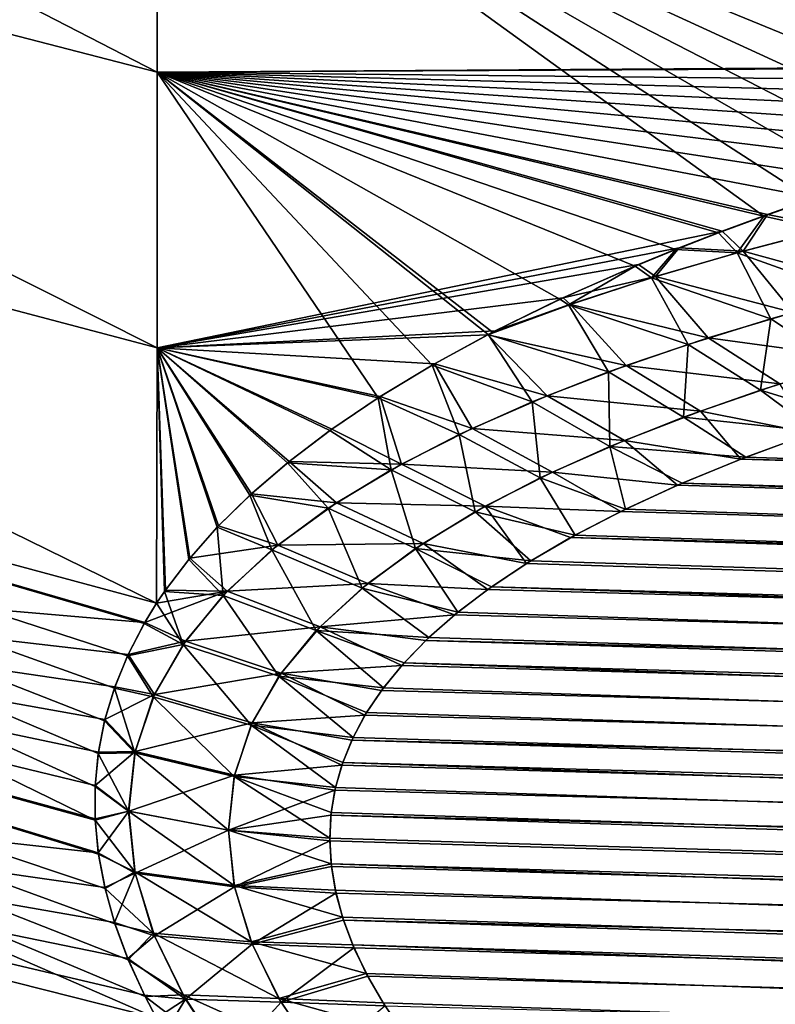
# Model space of a CAD drawing. Header units: metres. Extents: x -61 to 49, y -32 to 32.
# Tile 93 of 256: x 7.86 to 9.62, y -16.86 to -14.56. Entities that reach past the tile are written whole.
import ezdxf

# ---------------------------------------------------------------- set-up
doc = ezdxf.new("R2010")
doc.units = ezdxf.units.M
doc.layers.add('solid_K_27_40_10_000Y34', color=7, linetype='CONTINUOUS')

msp = doc.modelspace()

# ---------------------------------------------------------------- linework, layer by layer
at = {"layer": 'solid_K_27_40_10_000Y34'}
for points in [[(5.534052, -13.322197, -12.227002), (8.176753, -13.991442, -12.815226), (8.176753, -14.681679, -12.018268)], [(5.534052, -13.998495, -11.446512), (5.534052, -13.322197, -12.227002), (8.176753, -14.681679, -12.018268)], [(10.837942, -14.664805, 13.310702), (10.838671, -13.891376, 14.11629), (8.176753, -13.991817, 12.814816)], [(10.838671, -13.89152, -14.11615), (10.837537, -14.664878, -13.310442), (8.176753, -13.991442, -12.815226)], [(5.534052, -13.998495, 11.446512), (8.176753, -14.682055, 12.017808), (8.176753, -13.991817, 12.814816)], [(5.534052, -13.998495, -11.446512), (8.176753, -14.681679, -12.018268), (8.176753, -15.326583, -11.1842)], [(5.534052, -14.629132, -10.628687), (5.534052, -13.998495, -11.446512), (8.176753, -15.326583, -11.1842)], [(5.534052, -13.998495, 11.446512), (8.176753, -15.326956, 11.183689), (8.176753, -14.682055, 12.017808)], [(5.534052, -13.998495, 11.446512), (5.534052, -14.629132, 10.628687), (8.176753, -15.326956, 11.183689)], [(9.596803, -15.018555, -12.319922), (8.176753, -14.681679, -12.018268), (8.176753, -13.991442, -12.815226)], [(9.707631, -14.979544, -12.421405), (9.596803, -15.018555, -12.319922), (8.176753, -13.991442, -12.815226)], [(9.823713, -14.940453, -12.52449), (9.707631, -14.979544, -12.421405), (8.176753, -13.991442, -12.815226)], [(9.94556, -14.901466, -12.629149), (9.823713, -14.940453, -12.52449), (8.176753, -13.991442, -12.815226)], [(10.073679, -14.862772, -12.735354), (9.94556, -14.901466, -12.629149), (8.176753, -13.991442, -12.815226)], [(10.207779, -14.824186, -12.843124), (10.073679, -14.862772, -12.735354), (8.176753, -13.991442, -12.815226)], [(10.347753, -14.785614, -12.952464), (10.207779, -14.824186, -12.843124), (8.176753, -13.991442, -12.815226)], [(10.494135, -14.747254, -13.063336), (10.347753, -14.785614, -12.952464), (8.176753, -13.991442, -12.815226)], [(10.64746, -14.709306, -13.175706), (10.494135, -14.747254, -13.063336), (8.176753, -13.991442, -12.815226)], [(10.807706, -14.671708, -13.289569), (10.64746, -14.709306, -13.175706), (8.176753, -13.991442, -12.815226)], [(10.837537, -14.664878, -13.310442), (10.807706, -14.671708, -13.289569), (8.176753, -13.991442, -12.815226)], [(10.837942, -14.664805, 13.310702), (8.176753, -13.991817, 12.814816), (8.176753, -14.682055, 12.017808)], [(5.534052, -14.629132, -10.628687), (8.176753, -15.326583, -11.1842), (8.175743, -15.923986, -10.315265)], [(5.534052, -15.212053, -9.776193), (5.534052, -14.629132, -10.628687), (8.175743, -15.923986, -10.315265)], [(5.534052, -14.629132, 10.628687), (8.17571, -15.924353, 10.314679), (8.176753, -15.326956, 11.183689)], [(5.534052, -14.629132, 10.628687), (5.534052, -15.212053, 9.776193), (8.17571, -15.924353, 10.314679)], [(10.819394, -14.669045, 13.297737), (10.837942, -14.664805, 13.310702), (8.176753, -14.682055, 12.017808)], [(10.658869, -14.706583, 13.183906), (10.819394, -14.669045, 13.297737), (8.176753, -14.682055, 12.017808)], [(8.693949, -15.444017, -11.306023), (8.176753, -15.326583, -11.1842), (8.176753, -14.681679, -12.018268)], [(8.820349, -15.367536, -11.477343), (8.693949, -15.444017, -11.306023), (8.176753, -14.681679, -12.018268)], [(8.951652, -15.296002, -11.641605), (8.820349, -15.367536, -11.477343), (8.176753, -14.681679, -12.018268)], [(8.962042, -15.290593, -11.654152), (8.951652, -15.296002, -11.641605), (8.176753, -14.681679, -12.018268)], [(9.119715, -15.213161, -11.836543), (8.962042, -15.290593, -11.654152), (8.176753, -14.681679, -12.018268)], [(9.296039, -15.135509, -12.025214), (9.119715, -15.213161, -11.836543), (8.176753, -14.681679, -12.018268)], [(9.390999, -15.096472, -12.121853), (9.296039, -15.135509, -12.025214), (8.176753, -14.681679, -12.018268)], [(9.4911, -15.05745, -12.220074), (9.390999, -15.096472, -12.121853), (8.176753, -14.681679, -12.018268)], [(9.596803, -15.018555, -12.319922), (9.4911, -15.05745, -12.220074), (8.176753, -14.681679, -12.018268)], [(9.499612, -15.054144, 12.228367), (8.176753, -14.682055, 12.017808), (8.176753, -15.326956, 11.183689)], [(10.505232, -14.744475, 13.071548), (10.658869, -14.706583, 13.183906), (8.176753, -14.682055, 12.017808)], [(10.358514, -14.782782, 12.96067), (10.505232, -14.744475, 13.071548), (8.176753, -14.682055, 12.017808)], [(10.218196, -14.821298, 12.851322), (10.358514, -14.782782, 12.96067), (8.176753, -14.682055, 12.017808)], [(10.083759, -14.85982, 12.743554), (10.218196, -14.821298, 12.851322), (8.176753, -14.682055, 12.017808)], [(9.955313, -14.898437, 12.637374), (10.083759, -14.85982, 12.743554), (8.176753, -14.682055, 12.017808)], [(9.833137, -14.937329, 12.532752), (9.955313, -14.898437, 12.637374), (8.176753, -14.682055, 12.017808)], [(9.716732, -14.976334, 12.429701), (9.833137, -14.937329, 12.532752), (8.176753, -14.682055, 12.017808)], [(9.605594, -15.015278, 12.328232), (9.716732, -14.976334, 12.429701), (8.176753, -14.682055, 12.017808)], [(9.499612, -15.054144, 12.228367), (9.605594, -15.015278, 12.328232), (8.176753, -14.682055, 12.017808)], [(9.739981, -15.050518, -12.347387), (9.596803, -15.018555, -12.319922), (9.707631, -14.979544, -12.421405)], [(9.75943, -15.045707, 12.362584), (9.716732, -14.976334, 12.429701), (9.605594, -15.015278, 12.328232)], [(9.549038, -15.100619, 12.193281), (9.605594, -15.015278, 12.328232), (9.499612, -15.054144, 12.228367)], [(9.75943, -15.045707, 12.362584), (9.605594, -15.015278, 12.328232), (9.549038, -15.100619, 12.193281)], [(9.534915, -15.104535, -12.18147), (9.4911, -15.05745, -12.220074), (9.596803, -15.018555, -12.319922)], [(9.739981, -15.050518, -12.347387), (9.534915, -15.104535, -12.18147), (9.596803, -15.018555, -12.319922)], [(9.399265, -15.093163, 12.130109), (9.499612, -15.054144, 12.228367), (8.176753, -15.326956, 11.183689)], [(9.534915, -15.104535, -12.18147), (9.390999, -15.096472, -12.121853), (9.4911, -15.05745, -12.220074)], [(9.549038, -15.100619, 12.193281), (9.499612, -15.054144, 12.228367), (9.399265, -15.093163, 12.130109)], [(9.811697, -15.203893, -12.155122), (9.534915, -15.104535, -12.18147), (9.739981, -15.050518, -12.347387)], [(9.870172, -15.188709, 12.201169), (9.75943, -15.045707, 12.362584), (9.549038, -15.100619, 12.193281)], [(9.30406, -15.132212, 12.033415), (9.399265, -15.093163, 12.130109), (8.176753, -15.326956, 11.183689)], [(9.334564, -15.163048, -12.009021), (9.296039, -15.135509, -12.025214), (9.390999, -15.096472, -12.121853)], [(9.343707, -15.160271, 12.017091), (9.399265, -15.093163, 12.130109), (9.30406, -15.132212, 12.033415)], [(9.534915, -15.104535, -12.18147), (9.334564, -15.163048, -12.009021), (9.390999, -15.096472, -12.121853)], [(9.613201, -15.259144, -11.992219), (9.334564, -15.163048, -12.009021), (9.534915, -15.104535, -12.18147)], [(9.549038, -15.100619, 12.193281), (9.399265, -15.093163, 12.130109), (9.343707, -15.160271, 12.017091)], [(9.665811, -15.243992, 12.036328), (9.549038, -15.100619, 12.193281), (9.343707, -15.160271, 12.017091)], [(9.811697, -15.203893, -12.155122), (9.613201, -15.259144, -11.992219), (9.534915, -15.104535, -12.18147)], [(9.665811, -15.243992, 12.036328), (9.870172, -15.188709, 12.201169), (9.549038, -15.100619, 12.193281)], [(9.127091, -15.209858, 11.844583), (9.30406, -15.132212, 12.033415), (8.176753, -15.326956, 11.183689)], [(9.343707, -15.160271, 12.017091), (9.30406, -15.132212, 12.033415), (9.127091, -15.209858, 11.844583)], [(9.139849, -15.226603, -11.829416), (9.119715, -15.213161, -11.836543), (9.296039, -15.135509, -12.025214)], [(9.334564, -15.163048, -12.009021), (9.139849, -15.226603, -11.829416), (9.296039, -15.135509, -12.025214)], [(9.343707, -15.160271, 12.017091), (9.127091, -15.209858, 11.844583), (9.144174, -15.225183, 11.833418)], [(9.420131, -15.318785, -11.823215), (9.139849, -15.226603, -11.829416), (9.334564, -15.163048, -12.009021)], [(9.467046, -15.30379, 11.86519), (9.343707, -15.160271, 12.017091), (9.144174, -15.225183, 11.833418)], [(9.613201, -15.259144, -11.992219), (9.420131, -15.318785, -11.823215), (9.334564, -15.163048, -12.009021)], [(9.467046, -15.30379, 11.86519), (9.665811, -15.243992, 12.036328), (9.343707, -15.160271, 12.017091)], [(5.534052, -15.212053, -9.776193), (8.031462, -16.35343, -9.527019), (8.0318, -16.431793, -9.391438)], [(5.534052, -15.745355, -8.89181), (5.534052, -15.212053, -9.776193), (8.0318, -16.431793, -9.391438)], [(5.534052, -15.212053, -9.776193), (8.038827, -16.275938, -9.663513), (8.031462, -16.35343, -9.527019)], [(5.534052, -15.212053, -9.776193), (8.053886, -16.199305, -9.80092), (8.038827, -16.275938, -9.663513)], [(5.534052, -15.212053, -9.776193), (8.076744, -16.123165, -9.939871), (8.053886, -16.199305, -9.80092)], [(5.534052, -15.212053, -9.776193), (8.107285, -16.04743, -10.080384), (8.076744, -16.123165, -9.939871)], [(5.534052, -15.212053, -9.776193), (8.14635, -15.972019, -10.223032), (8.107285, -16.04743, -10.080384)], [(5.534052, -15.212053, -9.776193), (8.175743, -15.923986, -10.315265), (8.14635, -15.972019, -10.223032)], [(5.534052, -15.212053, 9.776193), (8.14822, -15.969186, 10.228585), (8.17571, -15.924353, 10.314679)], [(5.534052, -15.212053, 9.776193), (5.534052, -15.745355, 8.89181), (8.14822, -15.969186, 10.228585)], [(8.968479, -15.28722, 11.661945), (9.127091, -15.209858, 11.844583), (8.176753, -15.326956, 11.183689)], [(9.144174, -15.225183, 11.833418), (8.968479, -15.28722, 11.661945), (8.951118, -15.296214, 11.641047)], [(9.274649, -15.368563, 11.687256), (9.144174, -15.225183, 11.833418), (8.951118, -15.296214, 11.641047)], [(9.139849, -15.226603, -11.829416), (8.962042, -15.290593, -11.654152), (9.119715, -15.213161, -11.836543)], [(9.144174, -15.225183, 11.833418), (9.127091, -15.209858, 11.844583), (8.968479, -15.28722, 11.661945)], [(9.274649, -15.368563, 11.687256), (9.467046, -15.30379, 11.86519), (9.144174, -15.225183, 11.833418)], [(9.776581, -15.367413, -11.855305), (9.613201, -15.259144, -11.992219), (9.811697, -15.203893, -12.155122)], [(9.139849, -15.226603, -11.829416), (8.951652, -15.296002, -11.641605), (8.962042, -15.290593, -11.654152)], [(9.233541, -15.383329, -11.647576), (8.951652, -15.296002, -11.641605), (9.139849, -15.226603, -11.829416)], [(9.420131, -15.318785, -11.823215), (9.233541, -15.383329, -11.647576), (9.139849, -15.226603, -11.829416)], [(9.827662, -15.352435, 11.897734), (9.665811, -15.243992, 12.036328), (9.467046, -15.30379, 11.86519)], [(9.589478, -15.426147, -11.692984), (9.420131, -15.318785, -11.823215), (9.613201, -15.259144, -11.992219)], [(9.776581, -15.367413, -11.855305), (9.589478, -15.426147, -11.692984), (9.613201, -15.259144, -11.992219)], [(8.951118, -15.296214, 11.641047), (8.968479, -15.28722, 11.661945), (8.176753, -15.326956, 11.183689)], [(8.825981, -15.36414, 11.484886), (8.951118, -15.296214, 11.641047), (8.176753, -15.326956, 11.183689)], [(9.054541, -15.453325, -11.464759), (8.820349, -15.367536, -11.477343), (8.951652, -15.296002, -11.641605)], [(9.089767, -15.438856, 11.50199), (8.951118, -15.296214, 11.641047), (8.825981, -15.36414, 11.484886)], [(9.089767, -15.438856, 11.50199), (9.274649, -15.368563, 11.687256), (8.951118, -15.296214, 11.641047)], [(9.233541, -15.383329, -11.647576), (9.054541, -15.453325, -11.464759), (8.951652, -15.296002, -11.641605)], [(9.634891, -15.411396, 11.733244), (9.467046, -15.30379, 11.86519), (9.274649, -15.368563, 11.687256)], [(9.634891, -15.411396, 11.733244), (9.827662, -15.352435, 11.897734), (9.467046, -15.30379, 11.86519)], [(8.196157, -15.893888, 10.373711), (8.176753, -15.326956, 11.183689), (8.17571, -15.924353, 10.314679)], [(8.193947, -15.896859, -10.367843), (8.175743, -15.923986, -10.315265), (8.176753, -15.326583, -11.1842)], [(8.250913, -15.82178, -10.515471), (8.193947, -15.896859, -10.367843), (8.176753, -15.326583, -11.1842)], [(8.317328, -15.746608, -10.666092), (8.250913, -15.82178, -10.515471), (8.176753, -15.326583, -11.1842)], [(8.394199, -15.671338, -10.820144), (8.317328, -15.746608, -10.666092), (8.176753, -15.326583, -11.1842)], [(8.481799, -15.595843, -10.9778), (8.394199, -15.671338, -10.820144), (8.176753, -15.326583, -11.1842)], [(8.581357, -15.520105, -11.139586), (8.481799, -15.595843, -10.9778), (8.176753, -15.326583, -11.1842)], [(8.693949, -15.444017, -11.306023), (8.581357, -15.520105, -11.139586), (8.176753, -15.326583, -11.1842)], [(8.699159, -15.440705, 11.313365), (8.825981, -15.36414, 11.484886), (8.176753, -15.326956, 11.183689)], [(8.586116, -15.516886, 11.146688), (8.699159, -15.440705, 11.313365), (8.176753, -15.326956, 11.183689)], [(8.485778, -15.592667, 10.984536), (8.586116, -15.516886, 11.146688), (8.176753, -15.326956, 11.183689)], [(8.397428, -15.668188, 10.826537), (8.485778, -15.592667, 10.984536), (8.176753, -15.326956, 11.183689)], [(8.320147, -15.743475, 10.672339), (8.397428, -15.668188, 10.826537), (8.176753, -15.326956, 11.183689)], [(8.253445, -15.818683, 10.521611), (8.320147, -15.743475, 10.672339), (8.176753, -15.326956, 11.183689)], [(8.196157, -15.893888, 10.373711), (8.253445, -15.818683, 10.521611), (8.176753, -15.326956, 11.183689)], [(9.409233, -15.489364, -11.52488), (9.233541, -15.383329, -11.647576), (9.420131, -15.318785, -11.823215)], [(9.589478, -15.426147, -11.692984), (9.409233, -15.489364, -11.52488), (9.420131, -15.318785, -11.823215)], [(8.884292, -15.529338, -11.274239), (8.693949, -15.444017, -11.306023), (8.820349, -15.367536, -11.477343)], [(8.913983, -15.515326, 11.308814), (8.825981, -15.36414, 11.484886), (8.699159, -15.440705, 11.313365)], [(9.054541, -15.453325, -11.464759), (8.884292, -15.529338, -11.274239), (8.820349, -15.367536, -11.477343)], [(8.913983, -15.515326, 11.308814), (9.089767, -15.438856, 11.50199), (8.825981, -15.36414, 11.484886)], [(9.236949, -15.557511, -11.350597), (9.054541, -15.453325, -11.464759), (9.233541, -15.383329, -11.647576)], [(9.448896, -15.474918, 11.562802), (9.274649, -15.368563, 11.687256), (9.089767, -15.438856, 11.50199)], [(9.409233, -15.489364, -11.52488), (9.236949, -15.557511, -11.350597), (9.233541, -15.383329, -11.647576)], [(9.448896, -15.474918, 11.562802), (9.634891, -15.411396, 11.733244), (9.274649, -15.368563, 11.687256)], [(9.776581, -15.367413, -11.855305), (9.808029, -15.492647, -11.591206), (9.589478, -15.426147, -11.692984)], [(9.589478, -15.426147, -11.692984), (9.719292, -15.522532, -11.512231), (9.409233, -15.489364, -11.52488)], [(9.448896, -15.474918, 11.562802), (9.707787, -15.526532, 11.50177), (9.634891, -15.411396, 11.733244)], [(9.589478, -15.426147, -11.692984), (9.808029, -15.492647, -11.591206), (9.719292, -15.522532, -11.512231)], [(8.724567, -15.611979, -11.075594), (8.581357, -15.520105, -11.139586), (8.693949, -15.444017, -11.306023)], [(8.748903, -15.598649, 11.107155), (8.699159, -15.440705, 11.313365), (8.586116, -15.516886, 11.146688)], [(8.884292, -15.529338, -11.274239), (8.724567, -15.611979, -11.075594), (8.693949, -15.444017, -11.306023)], [(8.748903, -15.598649, 11.107155), (8.913983, -15.515326, 11.308814), (8.699159, -15.440705, 11.313365)], [(9.073771, -15.631046, -11.169751), (8.884292, -15.529338, -11.274239), (9.054541, -15.453325, -11.464759)], [(9.270815, -15.543454, 11.386016), (9.089767, -15.438856, 11.50199), (8.913983, -15.515326, 11.308814)], [(9.236949, -15.557511, -11.350597), (9.073771, -15.631046, -11.169751), (9.054541, -15.453325, -11.464759)], [(9.270815, -15.543454, 11.386016), (9.448896, -15.474918, 11.562802), (9.089767, -15.438856, 11.50199)], [(9.270815, -15.543454, 11.386016), (9.543297, -15.587199, 11.3461), (9.448896, -15.474918, 11.562802)], [(9.448896, -15.474918, 11.562802), (9.543297, -15.587199, 11.3461), (9.707787, -15.526532, 11.50177)], [(9.409233, -15.489364, -11.52488), (9.554759, -15.582767, -11.357292), (9.236949, -15.557511, -11.350597)], [(9.409233, -15.489364, -11.52488), (9.719292, -15.522532, -11.512231), (9.554759, -15.582767, -11.357292)], [(8.724567, -15.611979, -11.075594), (8.481799, -15.595843, -10.9778), (8.581357, -15.520105, -11.139586)], [(8.748903, -15.598649, 11.107155), (8.586116, -15.516886, 11.146688), (8.485778, -15.592667, 10.984536)], [(9.102177, -15.617524, 11.202493), (8.913983, -15.515326, 11.308814), (8.748903, -15.598649, 11.107155)], [(9.102177, -15.617524, 11.202493), (9.270815, -15.543454, 11.386016), (8.913983, -15.515326, 11.308814)], [(43.137875, -16.659271, -11.805096), (9.554759, -15.582767, -11.357292), (9.719292, -15.522532, -11.512231)], [(8.921371, -15.710444, -10.98209), (8.724567, -15.611979, -11.075594), (8.884292, -15.529338, -11.274239)], [(9.073771, -15.631046, -11.169751), (8.921371, -15.710444, -10.98209), (8.884292, -15.529338, -11.274239)], [(9.102177, -15.617524, 11.202493), (9.394786, -15.648253, 11.194696), (9.270815, -15.543454, 11.386016)], [(9.270815, -15.543454, 11.386016), (9.394786, -15.648253, 11.194696), (9.543297, -15.587199, 11.3461)], [(43.084755, -16.47002, 12.242013), (9.707787, -15.526532, 11.50177), (9.543297, -15.587199, 11.3461)], [(9.236949, -15.557511, -11.350597), (9.273528, -15.704136, -11.060455), (9.073771, -15.631046, -11.169751)], [(9.236949, -15.557511, -11.350597), (9.554759, -15.582767, -11.357292), (9.406145, -15.643331, -11.206717)], [(9.236949, -15.557511, -11.350597), (9.406145, -15.643331, -11.206717), (9.273528, -15.704136, -11.060455)], [(8.596415, -15.689496, 10.896585), (8.485778, -15.592667, 10.984536), (8.397428, -15.668188, 10.826537)], [(8.596415, -15.689496, 10.896585), (8.748903, -15.598649, 11.107155), (8.485778, -15.592667, 10.984536)], [(43.137859, -16.659208, 11.805233), (9.543297, -15.587199, 11.3461), (9.394786, -15.648253, 11.194696)], [(43.137875, -16.659271, -11.805096), (9.406145, -15.643331, -11.206717), (9.554759, -15.582767, -11.357292)], [(43.137859, -16.659208, 11.805233), (43.084755, -16.47002, 12.242013), (9.543297, -15.587199, 11.3461)], [(8.577555, -15.7019, -10.868484), (8.394199, -15.671338, -10.820144), (8.481799, -15.595843, -10.9778)], [(8.724567, -15.611979, -11.075594), (8.577555, -15.7019, -10.868484), (8.481799, -15.595843, -10.9778)], [(8.781773, -15.796199, -10.787449), (8.577555, -15.7019, -10.868484), (8.724567, -15.611979, -11.075594)], [(8.944532, -15.697666, 11.011842), (8.748903, -15.598649, 11.107155), (8.596415, -15.689496, 10.896585)], [(8.921371, -15.710444, -10.98209), (8.781773, -15.796199, -10.787449), (8.724567, -15.611979, -11.075594)], [(8.944532, -15.697666, 11.011842), (9.102177, -15.617524, 11.202493), (8.748903, -15.598649, 11.107155)], [(9.073771, -15.631046, -11.169751), (9.155223, -15.764862, -10.918821), (8.921371, -15.710444, -10.98209)], [(8.944532, -15.697666, 11.011842), (9.262332, -15.709609, 11.047515), (9.102177, -15.617524, 11.202493)], [(9.073771, -15.631046, -11.169751), (9.273528, -15.704136, -11.060455), (9.155223, -15.764862, -10.918821)], [(9.102177, -15.617524, 11.202493), (9.262332, -15.709609, 11.047515), (9.394786, -15.648253, 11.194696)], [(43.137859, -16.659208, 11.805233), (9.394786, -15.648253, 11.194696), (9.262332, -15.709609, 11.047515)], [(43.179058, -16.859222, -11.374068), (9.273528, -15.704136, -11.060455), (9.406145, -15.643331, -11.206717)], [(43.137875, -16.659271, -11.805096), (43.179058, -16.859222, -11.374068), (9.406145, -15.643331, -11.206717)], [(8.445471, -15.799763, -10.652617), (8.317328, -15.746608, -10.666092), (8.394199, -15.671338, -10.820144)], [(8.459307, -15.788453, 10.677099), (8.397428, -15.668188, 10.826537), (8.320147, -15.743475, 10.672339)], [(8.577555, -15.7019, -10.868484), (8.445471, -15.799763, -10.652617), (8.394199, -15.671338, -10.820144)], [(8.459307, -15.788453, 10.677099), (8.596415, -15.689496, 10.896585), (8.397428, -15.668188, 10.826537)], [(8.657021, -15.888802, -10.585702), (8.445471, -15.799763, -10.652617), (8.577555, -15.7019, -10.868484)], [(8.799664, -15.784397, 10.813807), (8.596415, -15.689496, 10.896585), (8.459307, -15.788453, 10.677099)], [(8.781773, -15.796199, -10.787449), (8.657021, -15.888802, -10.585702), (8.577555, -15.7019, -10.868484)], [(8.799664, -15.784397, 10.813807), (8.944532, -15.697666, 11.011842), (8.596415, -15.689496, 10.896585)], [(8.799664, -15.784397, 10.813807), (9.041275, -15.831706, 10.767757), (8.944532, -15.697666, 11.011842)], [(8.944532, -15.697666, 11.011842), (9.041275, -15.831706, 10.767757), (9.144457, -15.770795, 10.905213)], [(8.944532, -15.697666, 11.011842), (9.144457, -15.770795, 10.905213), (9.262332, -15.709609, 11.047515)], [(43.179058, -16.859222, -11.374068), (9.155223, -15.764862, -10.918821), (9.273528, -15.704136, -11.060455)], [(8.921371, -15.710444, -10.98209), (9.051338, -15.825407, -10.781788), (8.781773, -15.796199, -10.787449)], [(8.921371, -15.710444, -10.98209), (9.155223, -15.764862, -10.918821), (9.051338, -15.825407, -10.781788)], [(43.137859, -16.659208, 11.805233), (9.262332, -15.709609, 11.047515), (9.144457, -15.770795, 10.905213)], [(5.534052, -15.745355, -8.89181), (8.148813, -16.844261, -8.713039), (8.175688, -16.895054, -8.633335)], [(5.534052, -16.227299, -7.978426), (5.534052, -15.745355, -8.89181), (8.175688, -16.895054, -8.633335)], [(5.534052, -15.745355, -8.89181), (8.109206, -16.758318, -8.849668), (8.148813, -16.844261, -8.713039)], [(5.534052, -15.745355, -8.89181), (8.078156, -16.674433, -8.985442), (8.109206, -16.758318, -8.849668)], [(5.534052, -15.745355, -8.89181), (8.054945, -16.5921, -9.120896), (8.078156, -16.674433, -8.985442)], [(5.534052, -15.745355, -8.89181), (8.039639, -16.511354, -9.256071), (8.054945, -16.5921, -9.120896)], [(5.534052, -15.745355, -8.89181), (8.0318, -16.431793, -9.391438), (8.039639, -16.511354, -9.256071)], [(5.534052, -15.745355, 8.89181), (8.108657, -16.044577, 10.085765), (8.14822, -15.969186, 10.228585)], [(5.534052, -15.745355, 8.89181), (8.077565, -16.120214, 9.945165), (8.108657, -16.044577, 10.085765)], [(5.534052, -15.745355, 8.89181), (8.054479, -16.196379, 9.806125), (8.077565, -16.120214, 9.945165)], [(5.534052, -15.745355, 8.89181), (8.03941, -16.273117, 9.668636), (8.054479, -16.196379, 9.806125)], [(5.534052, -15.745355, 8.89181), (8.031766, -16.350628, 9.532022), (8.03941, -16.273117, 9.668636)], [(5.534052, -15.745355, 8.89181), (8.031595, -16.428942, 9.396291), (8.031766, -16.350628, 9.532022)], [(5.534052, -15.745355, 8.89181), (8.039083, -16.508455, 9.260869), (8.031595, -16.428942, 9.396291)], [(5.534052, -15.745355, 8.89181), (5.534052, -16.227299, 7.978426), (8.039083, -16.508455, 9.260869)], [(8.331048, -15.905952, -10.428366), (8.250913, -15.82178, -10.515471), (8.317328, -15.746608, -10.666092)], [(8.459307, -15.788453, 10.677099), (8.320147, -15.743475, 10.672339), (8.253445, -15.818683, 10.521611)], [(8.445471, -15.799763, -10.652617), (8.331048, -15.905952, -10.428366), (8.317328, -15.746608, -10.666092)], [(43.179043, -16.859137, 11.374247), (9.144457, -15.770795, 10.905213), (9.041275, -15.831706, 10.767757)], [(43.179058, -16.859222, -11.374068), (9.051338, -15.825407, -10.781788), (9.155223, -15.764862, -10.918821)], [(43.179043, -16.859137, 11.374247), (43.137859, -16.659208, 11.805233), (9.144457, -15.770795, 10.905213)], [(8.340543, -15.896101, 10.448784), (8.459307, -15.788453, 10.677099), (8.253445, -15.818683, 10.521611)], [(8.549535, -15.988509, -10.377262), (8.331048, -15.905952, -10.428366), (8.445471, -15.799763, -10.652617)], [(8.670075, -15.878138, 10.608513), (8.459307, -15.788453, 10.677099), (8.340543, -15.896101, 10.448784)], [(8.657021, -15.888802, -10.585702), (8.549535, -15.988509, -10.377262), (8.445471, -15.799763, -10.652617)], [(8.670075, -15.878138, 10.608513), (8.799664, -15.784397, 10.813807), (8.459307, -15.788453, 10.677099)], [(8.781773, -15.796199, -10.787449), (8.881098, -15.945402, -10.521252), (8.657021, -15.888802, -10.585702)], [(8.670075, -15.878138, 10.608513), (8.950794, -15.892119, 10.635185), (8.799664, -15.784397, 10.813807)], [(8.781773, -15.796199, -10.787449), (9.051338, -15.825407, -10.781788), (8.959942, -15.885625, -10.649261)], [(8.781773, -15.796199, -10.787449), (8.959942, -15.885625, -10.649261), (8.881098, -15.945402, -10.521252)], [(8.799664, -15.784397, 10.813807), (8.950794, -15.892119, 10.635185), (9.041275, -15.831706, 10.767757)], [(8.331048, -15.905952, -10.428366), (8.193947, -15.896859, -10.367843), (8.250913, -15.82178, -10.515471)], [(8.340543, -15.896101, 10.448784), (8.253445, -15.818683, 10.521611), (8.196157, -15.893888, 10.373711)], [(43.179043, -16.859137, 11.374247), (9.041275, -15.831706, 10.767757), (8.950794, -15.892119, 10.635185)], [(43.179058, -16.859222, -11.374068), (8.959942, -15.885625, -10.649261), (9.051338, -15.825407, -10.781788)], [(8.558416, -15.979296, 10.396173), (8.670075, -15.878138, 10.608513), (8.340543, -15.896101, 10.448784)], [(8.657021, -15.888802, -10.585702), (8.812924, -16.004751, -10.397364), (8.549535, -15.988509, -10.377262)], [(8.558416, -15.979296, 10.396173), (8.873101, -15.951882, 10.507565), (8.670075, -15.878138, 10.608513)], [(8.657021, -15.888802, -10.585702), (8.881098, -15.945402, -10.521252), (8.812924, -16.004751, -10.397364)], [(8.670075, -15.878138, 10.608513), (8.873101, -15.951882, 10.507565), (8.950794, -15.892119, 10.635185)], [(43.179043, -16.859137, 11.374247), (8.950794, -15.892119, 10.635185), (8.873101, -15.951882, 10.507565)], [(43.208416, -17.069876, -10.948779), (8.881098, -15.945402, -10.521252), (8.959942, -15.885625, -10.649261)], [(43.179058, -16.859222, -11.374068), (43.208416, -17.069876, -10.948779), (8.959942, -15.885625, -10.649261)], [(8.340543, -15.896101, 10.448784), (8.17571, -15.924353, 10.314679), (8.14822, -15.969186, 10.228585)], [(8.243156, -16.012775, 10.21224), (8.340543, -15.896101, 10.448784), (8.14822, -15.969186, 10.228585)], [(8.340543, -15.896101, 10.448784), (8.196157, -15.893888, 10.373711), (8.17571, -15.924353, 10.314679)], [(8.237492, -16.020588, -10.196714), (8.175743, -15.923986, -10.315265), (8.193947, -15.896859, -10.367843)], [(8.331048, -15.905952, -10.428366), (8.237492, -16.020588, -10.196714), (8.193947, -15.896859, -10.367843)], [(8.462075, -16.095354, -10.163033), (8.237492, -16.020588, -10.196714), (8.331048, -15.905952, -10.428366)], [(8.558416, -15.979296, 10.396173), (8.340543, -15.896101, 10.448784), (8.243156, -16.012775, 10.21224)], [(8.549535, -15.988509, -10.377262), (8.462075, -16.095354, -10.163033), (8.331048, -15.905952, -10.428366)], [(8.237492, -16.020588, -10.196714), (8.14635, -15.972019, -10.223032), (8.175743, -15.923986, -10.315265)], [(8.558416, -15.979296, 10.396173), (8.806082, -16.011202, 10.384082), (8.873101, -15.951882, 10.507565)], [(43.179043, -16.859137, 11.374247), (8.873101, -15.951882, 10.507565), (8.806082, -16.011202, 10.384082)], [(43.208416, -17.069876, -10.948779), (8.812924, -16.004751, -10.397364), (8.881098, -15.945402, -10.521252)], [(8.237492, -16.020588, -10.196714), (8.107285, -16.04743, -10.080384), (8.14635, -15.972019, -10.223032)], [(8.243156, -16.012775, 10.21224), (8.14822, -15.969186, 10.228585), (8.108657, -16.044577, 10.085765)], [(8.467358, -16.088079, 10.177388), (8.558416, -15.979296, 10.396173), (8.243156, -16.012775, 10.21224)], [(8.467358, -16.088079, 10.177388), (8.749625, -16.069988, 10.264708), (8.558416, -15.979296, 10.396173)], [(8.558416, -15.979296, 10.396173), (8.749625, -16.069988, 10.264708), (8.806082, -16.011202, 10.384082)], [(8.549535, -15.988509, -10.377262), (8.706863, -16.122061, -10.161276), (8.462075, -16.095354, -10.163033)], [(8.549535, -15.988509, -10.377262), (8.812924, -16.004751, -10.397364), (8.755336, -16.063543, -10.277651)], [(8.549535, -15.988509, -10.377262), (8.755336, -16.063543, -10.277651), (8.706863, -16.122061, -10.161276)], [(43.208416, -17.069876, -10.948779), (8.755336, -16.063543, -10.277651), (8.812924, -16.004751, -10.397364)], [(8.237492, -16.020588, -10.196714), (8.16793, -16.143656, -9.95885), (8.107285, -16.04743, -10.080384)], [(8.170384, -16.138042, 9.969467), (8.243156, -16.012775, 10.21224), (8.108657, -16.044577, 10.085765)], [(8.397329, -16.20927, -9.944071), (8.16793, -16.143656, -9.95885), (8.237492, -16.020588, -10.196714)], [(8.467358, -16.088079, 10.177388), (8.243156, -16.012775, 10.21224), (8.170384, -16.138042, 9.969467)], [(8.462075, -16.095354, -10.163033), (8.397329, -16.20927, -9.944071), (8.237492, -16.020588, -10.196714)], [(43.208401, -17.069761, 10.949), (8.806082, -16.011202, 10.384082), (8.749625, -16.069988, 10.264708)], [(43.208401, -17.069761, 10.949), (43.179043, -16.859137, 11.374247), (8.806082, -16.011202, 10.384082)], [(8.16793, -16.143656, -9.95885), (8.076744, -16.123165, -9.939871), (8.107285, -16.04743, -10.080384)], [(8.170384, -16.138042, 9.969467), (8.108657, -16.044577, 10.085765), (8.077565, -16.120214, 9.945165)], [(8.467358, -16.088079, 10.177388), (8.702182, -16.128473, 10.148696), (8.749625, -16.069988, 10.264708)], [(43.208401, -17.069761, 10.949), (8.749625, -16.069988, 10.264708), (8.702182, -16.128473, 10.148696)], [(43.226002, -17.29109, -10.529416), (8.706863, -16.122061, -10.161276), (8.755336, -16.063543, -10.277651)], [(43.208416, -17.069876, -10.948779), (43.226002, -17.29109, -10.529416), (8.755336, -16.063543, -10.277651)], [(8.39963, -16.204086, 9.953827), (8.467358, -16.088079, 10.177388), (8.170384, -16.138042, 9.969467)], [(8.462075, -16.095354, -10.163033), (8.635576, -16.238447, -9.93753), (8.397329, -16.20927, -9.944071)], [(8.39963, -16.204086, 9.953827), (8.663455, -16.1866, 10.035992), (8.467358, -16.088079, 10.177388)], [(8.462075, -16.095354, -10.163033), (8.706863, -16.122061, -10.161276), (8.667266, -16.180258, -10.048165)], [(8.462075, -16.095354, -10.163033), (8.667266, -16.180258, -10.048165), (8.635576, -16.238447, -9.93753)], [(8.467358, -16.088079, 10.177388), (8.663455, -16.1866, 10.035992), (8.702182, -16.128473, 10.148696)], [(8.124784, -16.274269, -9.717288), (8.053886, -16.199305, -9.80092), (8.076744, -16.123165, -9.939871)], [(8.170384, -16.138042, 9.969467), (8.077565, -16.120214, 9.945165), (8.054479, -16.196379, 9.806125)], [(8.16793, -16.143656, -9.95885), (8.124784, -16.274269, -9.717288), (8.076744, -16.123165, -9.939871)], [(43.226002, -17.29109, -10.529416), (8.667266, -16.180258, -10.048165), (8.706863, -16.122061, -10.161276)], [(8.125451, -16.271269, 9.722723), (8.170384, -16.138042, 9.969467), (8.054479, -16.196379, 9.806125)], [(8.357322, -16.329519, -9.7224), (8.124784, -16.274269, -9.717288), (8.16793, -16.143656, -9.95885)], [(8.39963, -16.204086, 9.953827), (8.170384, -16.138042, 9.969467), (8.125451, -16.271269, 9.722723)], [(8.397329, -16.20927, -9.944071), (8.357322, -16.329519, -9.7224), (8.16793, -16.143656, -9.95885)], [(43.208401, -17.069761, 10.949), (8.702182, -16.128473, 10.148696), (8.663455, -16.1866, 10.035992)], [(8.39963, -16.204086, 9.953827), (8.632588, -16.244707, 9.925769), (8.663455, -16.1866, 10.035992)], [(43.208401, -17.069761, 10.949), (8.663455, -16.1866, 10.035992), (8.632588, -16.244707, 9.925769)], [(43.226002, -17.29109, -10.529416), (8.635576, -16.238447, -9.93753), (8.667266, -16.180258, -10.048165)], [(8.124784, -16.274269, -9.717288), (8.038827, -16.275938, -9.663513), (8.053886, -16.199305, -9.80092)], [(8.125451, -16.271269, 9.722723), (8.054479, -16.196379, 9.806125), (8.03941, -16.273117, 9.668636)], [(8.357934, -16.326773, 9.727363), (8.39963, -16.204086, 9.953827), (8.125451, -16.271269, 9.722723)], [(8.397329, -16.20927, -9.944071), (8.594408, -16.355217, -9.722486), (8.357322, -16.329519, -9.7224)], [(8.357934, -16.326773, 9.727363), (8.609248, -16.302828, 9.817851), (8.39963, -16.204086, 9.953827)], [(8.397329, -16.20927, -9.944071), (8.635576, -16.238447, -9.93753), (8.611416, -16.296679, -9.829165)], [(8.397329, -16.20927, -9.944071), (8.611416, -16.296679, -9.829165), (8.594408, -16.355217, -9.722486)], [(8.39963, -16.204086, 9.953827), (8.609248, -16.302828, 9.817851), (8.632588, -16.244707, 9.925769)], [(5.534052, -16.227299, -7.978426), (8.175688, -16.895054, -8.633335), (8.176753, -17.325129, -7.735013)], [(5.534052, -16.656313, -7.039017), (5.534052, -16.227299, -7.978426), (8.176753, -17.325129, -7.735013)], [(5.534052, -16.227299, 7.978426), (8.054208, -16.589159, 9.125749), (8.039083, -16.508455, 9.260869)], [(5.534052, -16.227299, 7.978426), (8.07725, -16.671494, 8.990276), (8.054208, -16.589159, 9.125749)], [(5.534052, -16.227299, 7.978426), (8.108155, -16.755447, 8.85437), (8.07725, -16.671494, 8.990276)], [(5.534052, -16.227299, 7.978426), (8.147499, -16.841406, 8.717628), (8.108155, -16.755447, 8.85437)], [(5.534052, -16.227299, 7.978426), (8.175726, -16.895098, 8.633279), (8.147499, -16.841406, 8.717628)], [(5.534052, -16.227299, 7.978426), (8.176753, -17.32515, 7.734964), (8.175726, -16.895098, 8.633279)], [(5.534052, -16.227299, 7.978426), (5.534052, -16.656313, 7.039017), (8.176753, -17.32515, 7.734964)], [(43.226002, -17.29109, -10.529416), (8.611416, -16.296679, -9.829165), (8.635576, -16.238447, -9.93753)], [(43.225998, -17.290945, 10.529683), (8.632588, -16.244707, 9.925769), (8.609248, -16.302828, 9.817851)], [(43.225998, -17.290945, 10.529683), (43.208401, -17.069761, 10.949), (8.632588, -16.244707, 9.925769)], [(8.110145, -16.411083, -9.475115), (8.031462, -16.35343, -9.527019), (8.038827, -16.275938, -9.663513)], [(8.125451, -16.271269, 9.722723), (8.03941, -16.273117, 9.668636), (8.031766, -16.350628, 9.532022)], [(8.110255, -16.411154, 9.475015), (8.125451, -16.271269, 9.722723), (8.031766, -16.350628, 9.532022)], [(8.124784, -16.274269, -9.717288), (8.110145, -16.411083, -9.475115), (8.038827, -16.275938, -9.663513)], [(8.343773, -16.455034, -9.500465), (8.110145, -16.411083, -9.475115), (8.124784, -16.274269, -9.717288)], [(8.357934, -16.326773, 9.727363), (8.125451, -16.271269, 9.722723), (8.110255, -16.411154, 9.475015)], [(8.357322, -16.329519, -9.7224), (8.343773, -16.455034, -9.500465), (8.124784, -16.274269, -9.717288)], [(8.357934, -16.326773, 9.727363), (8.593028, -16.361303, 9.711519), (8.609248, -16.302828, 9.817851)], [(43.225998, -17.290945, 10.529683), (8.609248, -16.302828, 9.817851), (8.593028, -16.361303, 9.711519)], [(43.231838, -17.522821, -10.116003), (8.594408, -16.355217, -9.722486), (8.611416, -16.296679, -9.829165)], [(43.226002, -17.29109, -10.529416), (43.231838, -17.522821, -10.116003), (8.611416, -16.296679, -9.829165)], [(8.343859, -16.45509, 9.500388), (8.357934, -16.326773, 9.727363), (8.110255, -16.411154, 9.475015)], [(8.357322, -16.329519, -9.7224), (8.580831, -16.473772, -9.51293), (8.343773, -16.455034, -9.500465)], [(8.343859, -16.45509, 9.500388), (8.593028, -16.361303, 9.711519), (8.357934, -16.326773, 9.727363)], [(8.357322, -16.329519, -9.7224), (8.594408, -16.355217, -9.722486), (8.584213, -16.414148, -9.617263)], [(8.357322, -16.329519, -9.7224), (8.584213, -16.414148, -9.617263), (8.580831, -16.473772, -9.51293)], [(8.110145, -16.411083, -9.475115), (8.0318, -16.431793, -9.391438), (8.031462, -16.35343, -9.527019)], [(8.110255, -16.411154, 9.475015), (8.031766, -16.350628, 9.532022), (8.031595, -16.428942, 9.396291)], [(8.343859, -16.45509, 9.500388), (8.583591, -16.420294, 9.606415), (8.593028, -16.361303, 9.711519)], [(43.225998, -17.290945, 10.529683), (8.593028, -16.361303, 9.711519), (8.583591, -16.420294, 9.606415)], [(43.231838, -17.522821, -10.116003), (8.584213, -16.414148, -9.617263), (8.594408, -16.355217, -9.722486)], [(8.110255, -16.411154, 9.475015), (8.031595, -16.428942, 9.396291), (8.039083, -16.508455, 9.260869)], [(8.110145, -16.411083, -9.475115), (8.124866, -16.552467, -9.235452), (8.0318, -16.431793, -9.391438)], [(8.125342, -16.555676, 9.230089), (8.110255, -16.411154, 9.475015), (8.039083, -16.508455, 9.260869)], [(8.357385, -16.584524, -9.280735), (8.124866, -16.552467, -9.235452), (8.110145, -16.411083, -9.475115)], [(8.343773, -16.455034, -9.500465), (8.357385, -16.584524, -9.280735), (8.110145, -16.411083, -9.475115)], [(8.343859, -16.45509, 9.500388), (8.110255, -16.411154, 9.475015), (8.125342, -16.555676, 9.230089)], [(8.343859, -16.45509, 9.500388), (8.580915, -16.480005, 9.502148), (8.583591, -16.420294, 9.606415)], [(43.231838, -17.522821, -10.116003), (8.580831, -16.473772, -9.51293), (8.584213, -16.414148, -9.617263)], [(43.231838, -17.522646, 10.116307), (8.583591, -16.420294, 9.606415), (8.580915, -16.480005, 9.502148)], [(43.231838, -17.522646, 10.116307), (43.225998, -17.290945, 10.529683), (8.583591, -16.420294, 9.606415)], [(8.124866, -16.552467, -9.235452), (8.039639, -16.511354, -9.256071), (8.0318, -16.431793, -9.391438)], [(8.357847, -16.587456, 9.275824), (8.343859, -16.45509, 9.500388), (8.125342, -16.555676, 9.230089)], [(8.343773, -16.455034, -9.500465), (8.580831, -16.473772, -9.51293), (8.58408, -16.534328, -9.409054)], [(8.343773, -16.455034, -9.500465), (8.58408, -16.534328, -9.409054), (8.357385, -16.584524, -9.280735)], [(8.357847, -16.587456, 9.275824), (8.580915, -16.480005, 9.502148), (8.343859, -16.45509, 9.500388)], [(8.357847, -16.587456, 9.275824), (8.584764, -16.540596, 9.398417), (8.580915, -16.480005, 9.502148)], [(43.231838, -17.522821, -10.116003), (8.58408, -16.534328, -9.409054), (8.580831, -16.473772, -9.51293)], [(43.231838, -17.522646, 10.116307), (8.580915, -16.480005, 9.502148), (8.584764, -16.540596, 9.398417)], [(8.125342, -16.555676, 9.230089), (8.039083, -16.508455, 9.260869), (8.054208, -16.589159, 9.125749)], [(8.124866, -16.552467, -9.235452), (8.054945, -16.5921, -9.120896), (8.039639, -16.511354, -9.256071)], [(8.357385, -16.584524, -9.280735), (8.58408, -16.534328, -9.409054), (8.594123, -16.59601, -9.305321)], [(43.225967, -17.764996, -9.708657), (8.594123, -16.59601, -9.305321), (8.58408, -16.534328, -9.409054)], [(43.231838, -17.522821, -10.116003), (43.225967, -17.764996, -9.708657), (8.58408, -16.534328, -9.409054)], [(8.125342, -16.555676, 9.230089), (8.054208, -16.589159, 9.125749), (8.07725, -16.671494, 8.990276)], [(8.124866, -16.552467, -9.235452), (8.167811, -16.696375, -9.001489), (8.054945, -16.5921, -9.120896)], [(8.170449, -16.702751, 8.991364), (8.125342, -16.555676, 9.230089), (8.07725, -16.671494, 8.990276)], [(8.397231, -16.716377, -9.065708), (8.167811, -16.696375, -9.001489), (8.124866, -16.552467, -9.235452)], [(8.357385, -16.584524, -9.280735), (8.397231, -16.716377, -9.065708), (8.124866, -16.552467, -9.235452)], [(8.357847, -16.587456, 9.275824), (8.125342, -16.555676, 9.230089), (8.170449, -16.702751, 8.991364)], [(8.357847, -16.587456, 9.275824), (8.595411, -16.60231, 9.294833), (8.584764, -16.540596, 9.398417)], [(43.231838, -17.522646, 10.116307), (8.584764, -16.540596, 9.398417), (8.595411, -16.60231, 9.294833)], [(8.357385, -16.584524, -9.280735), (8.594123, -16.59601, -9.305321), (8.610914, -16.659107, -9.201267)], [(8.357385, -16.584524, -9.280735), (8.610914, -16.659107, -9.201267), (8.397231, -16.716377, -9.065708)], [(8.167811, -16.696375, -9.001489), (8.078156, -16.674433, -8.985442), (8.054945, -16.5921, -9.120896)], [(8.399676, -16.722246, 9.056355), (8.357847, -16.587456, 9.275824), (8.170449, -16.702751, 8.991364)], [(8.399676, -16.722246, 9.056355), (8.595411, -16.60231, 9.294833), (8.357847, -16.587456, 9.275824)], [(8.399676, -16.722246, 9.056355), (8.612949, -16.66544, 9.190935), (8.595411, -16.60231, 9.294833)], [(43.225967, -17.764996, -9.708657), (8.610914, -16.659107, -9.201267), (8.594123, -16.59601, -9.305321)], [(43.231838, -17.522646, 10.116307), (8.595411, -16.60231, 9.294833), (8.612949, -16.66544, 9.190935)], [(5.534052, -16.656313, -7.039017), (8.176753, -17.325129, -7.735013), (8.176753, -17.707081, -6.815408)], [(5.534052, -17.030996, -6.076647), (5.534052, -16.656313, -7.039017), (8.176753, -17.707081, -6.815408)], [(5.534052, -16.656313, 7.039017), (8.176753, -17.707096, 6.815365), (8.176753, -17.32515, 7.734964)], [(5.534052, -16.656313, 7.039017), (5.534052, -17.030996, 6.076647), (8.176753, -17.707096, 6.815365)], [(8.170449, -16.702751, 8.991364), (8.07725, -16.671494, 8.990276), (8.108155, -16.755447, 8.85437)], [(8.167811, -16.696375, -9.001489), (8.109206, -16.758318, -8.849668), (8.078156, -16.674433, -8.985442)], [(8.397231, -16.716377, -9.065708), (8.610914, -16.659107, -9.201267), (8.63484, -16.723785, -9.096686)], [(8.399676, -16.722246, 9.056355), (8.637675, -16.730196, 9.08644), (8.612949, -16.66544, 9.190935)], [(43.225967, -17.764996, -9.708657), (8.63484, -16.723785, -9.096686), (8.610914, -16.659107, -9.201267)], [(43.225979, -17.764793, 9.708986), (8.612949, -16.66544, 9.190935), (8.637675, -16.730196, 9.08644)], [(43.225979, -17.764793, 9.708986), (43.231838, -17.522646, 10.116307), (8.612949, -16.66544, 9.190935)], [(8.167811, -16.696375, -9.001489), (8.237473, -16.840752, -8.776145), (8.109206, -16.758318, -8.849668)], [(8.462069, -16.848989, -8.857696), (8.237473, -16.840752, -8.776145), (8.167811, -16.696375, -9.001489)], [(8.397231, -16.716377, -9.065708), (8.462069, -16.848989, -8.857696), (8.167811, -16.696375, -9.001489)], [(8.243091, -16.850458, 8.761307), (8.170449, -16.702751, 8.991364), (8.108155, -16.755447, 8.85437)], [(8.399676, -16.722246, 9.056355), (8.170449, -16.702751, 8.991364), (8.243091, -16.850458, 8.761307)], [(8.467285, -16.857916, 8.843971), (8.399676, -16.722246, 9.056355), (8.243091, -16.850458, 8.761307)], [(8.397231, -16.716377, -9.065708), (8.63484, -16.723785, -9.096686), (8.666349, -16.790401, -8.991085)], [(8.397231, -16.716377, -9.065708), (8.666349, -16.790401, -8.991085), (8.462069, -16.848989, -8.857696)], [(8.467285, -16.857916, 8.843971), (8.637675, -16.730196, 9.08644), (8.399676, -16.722246, 9.056355)], [(8.467285, -16.857916, 8.843971), (8.66994, -16.79705, 8.980666), (8.637675, -16.730196, 9.08644)], [(43.208347, -18.01755, -9.307489), (8.666349, -16.790401, -8.991085), (8.63484, -16.723785, -9.096686)], [(43.225967, -17.764996, -9.708657), (43.208347, -18.01755, -9.307489), (8.63484, -16.723785, -9.096686)], [(43.225979, -17.764793, 9.708986), (8.637675, -16.730196, 9.08644), (8.66994, -16.79705, 8.980666)], [(8.243091, -16.850458, 8.761307), (8.108155, -16.755447, 8.85437), (8.147499, -16.841406, 8.717628)], [(8.237473, -16.840752, -8.776145), (8.148813, -16.844261, -8.713039), (8.109206, -16.758318, -8.849668)], [(8.462069, -16.848989, -8.857696), (8.666349, -16.790401, -8.991085), (8.705775, -16.859138, -8.884273)], [(43.208347, -18.01755, -9.307489), (8.705775, -16.859138, -8.884273), (8.666349, -16.790401, -8.991085)], [(8.467285, -16.857916, 8.843971), (8.710131, -16.866102, 8.873568), (8.66994, -16.79705, 8.980666)], [(43.225979, -17.764793, 9.708986), (8.66994, -16.79705, 8.980666), (8.710131, -16.866102, 8.873568)], [(8.243091, -16.850458, 8.761307), (8.147499, -16.841406, 8.717628), (8.175726, -16.895098, 8.633279)], [(8.237473, -16.840752, -8.776145), (8.331088, -16.984133, -8.560916), (8.148813, -16.844261, -8.713039)], [(8.331088, -16.984133, -8.560916), (8.175688, -16.895054, -8.633335), (8.148813, -16.844261, -8.713039)], [(8.243091, -16.850458, 8.761307), (8.175726, -16.895098, 8.633279), (8.195185, -16.929331, 8.579936)], [(8.340375, -16.996883, 8.542119), (8.243091, -16.850458, 8.761307), (8.195185, -16.929331, 8.579936)], [(8.549563, -16.981155, -8.65795), (8.331088, -16.984133, -8.560916), (8.237473, -16.840752, -8.776145)], [(8.462069, -16.848989, -8.857696), (8.549563, -16.981155, -8.65795), (8.237473, -16.840752, -8.776145)], [(8.467285, -16.857916, 8.843971), (8.243091, -16.850458, 8.761307), (8.340375, -16.996883, 8.542119)], [(8.558271, -16.992929, 8.640469), (8.467285, -16.857916, 8.843971), (8.340375, -16.996883, 8.542119)], [(8.462069, -16.848989, -8.857696), (8.705775, -16.859138, -8.884273), (8.754018, -16.930603, -8.775442)], [(8.462069, -16.848989, -8.857696), (8.754018, -16.930603, -8.775442), (8.549563, -16.981155, -8.65795)], [(8.558271, -16.992929, 8.640469), (8.710131, -16.866102, 8.873568), (8.467285, -16.857916, 8.843971)], [(43.208347, -18.01755, -9.307489), (8.754018, -16.930603, -8.775442), (8.705775, -16.859138, -8.884273)]]:
    msp.add_3dface(points, dxfattribs=at)

doc.saveas('drawing.dxf')
